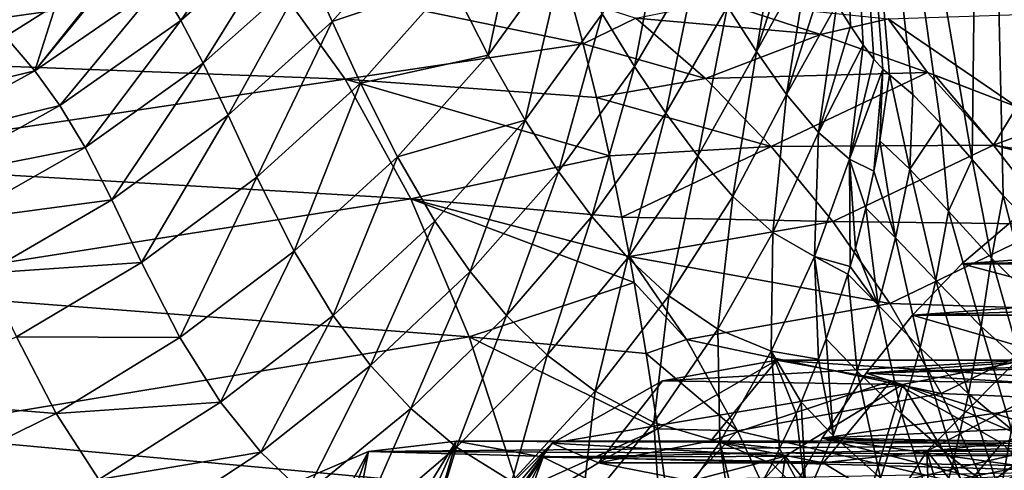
# Model space of a CAD drawing. Header units: metres. Extents: x -62 to 300, y -109 to 109.
# Tile 61 of 256: x -15.19 to -7.56, y -69.65 to -66.17. Entities that reach past the tile are written whole.
import ezdxf

# ---------------------------------------------------------------- set-up
doc = ezdxf.new("R2010")
doc.units = ezdxf.units.M
doc.layers.add('solid_500635', color=7, linetype='CONTINUOUS')

msp = doc.modelspace()

# ---------------------------------------------------------------- linework, layer by layer
at = {"layer": 'solid_500635'}
for points in [[(-8.965108, -60.484821, 7.691381), (-8.496992, -66.547394, 7.924396), (-8.444633, -66.591751, 7.9786)], [(-8.264602, -66.745224, 8.159686), (-8.965108, -60.484821, 7.691381), (-8.444633, -66.591751, 7.9786)], [(-8.965108, -60.484821, 7.691381), (-8.565719, -66.470436, 7.852841), (-8.496992, -66.547394, 7.924396)], [(-8.965108, -60.484821, 7.691381), (-8.649849, -66.360168, 7.76415), (-8.565719, -66.470436, 7.852841)], [(-8.965108, -60.484821, 7.691381), (-8.748509, -66.213219, 7.658388), (-8.649849, -66.360168, 7.76415)], [(-8.965108, -60.484821, 7.691381), (-8.853005, -66.045822, 7.543905), (-8.748509, -66.213219, 7.658388)], [(-7.804467, -67.248367, 8.58505), (-7.72538, -60.484821, 8.935827), (-8.965108, -60.484821, 7.691381)], [(-8.049754, -66.96627, 8.36448), (-7.804467, -67.248367, 8.58505), (-8.965108, -60.484821, 7.691381)], [(-8.264602, -66.745224, 8.159686), (-8.049754, -66.96627, 8.36448), (-8.965108, -60.484821, 7.691381)], [(-7.804467, -67.248367, 8.58505), (-7.564467, -67.526558, 8.789084), (-7.72538, -60.484821, 8.935827)], [(-6.198453, -67.993736, 9.788637), (-6.314815, -60.484821, 9.982666), (-7.72538, -60.484821, 8.935827)], [(-6.362245, -68.067024, 9.681168), (-6.198453, -67.993736, 9.788637), (-7.72538, -60.484821, 8.935827)], [(-6.501618, -68.109116, 9.587082), (-6.362245, -68.067024, 9.681168), (-7.72538, -60.484821, 8.935827)], [(-6.622525, -68.118683, 9.503726), (-6.501618, -68.109116, 9.587082), (-7.72538, -60.484821, 8.935827)], [(-6.740637, -68.109756, 9.420546), (-6.622525, -68.118683, 9.503726), (-7.72538, -60.484821, 8.935827)], [(-6.867696, -68.075493, 9.329196), (-6.740637, -68.109756, 9.420546), (-7.72538, -60.484821, 8.935827)], [(-7.007033, -68.013771, 9.226598), (-6.867696, -68.075493, 9.329196), (-7.72538, -60.484821, 8.935827)], [(-7.166256, -67.907837, 9.10629), (-7.007033, -68.013771, 9.226598), (-7.72538, -60.484821, 8.935827)], [(-7.351802, -67.747322, 8.961554), (-7.166256, -67.907837, 9.10629), (-7.72538, -60.484821, 8.935827)], [(-7.564467, -67.526558, 8.789084), (-7.351802, -67.747322, 8.961554), (-7.72538, -60.484821, 8.935827)], [(-11.844037, -65.870193, 3.646336), (-11.555653, -66.440193, 4.28405), (-11.254886, -65.039665, 4.152197)], [(-11.555653, -66.440193, 4.28405), (-10.958039, -65.612221, 4.778249), (-11.254886, -65.039665, 4.152197)], [(-14.102495, -65.895149, 0.938034), (-13.93674, -66.172081, 1.3065), (-13.240755, -65.148254, 1.337932)], [(-13.93674, -66.172081, 1.3065), (-13.100178, -65.436531, 1.699704), (-13.240755, -65.148254, 1.337932)], [(-10.671031, -66.119827, 5.301698), (-10.42143, -66.526558, 5.703935), (-10.178776, -65.269325, 5.81387)], [(-10.42143, -66.526558, 5.703935), (-9.931481, -65.68692, 6.193414), (-10.178776, -65.269325, 5.81387)], [(-9.701985, -66.062241, 6.517346), (-9.47671, -66.41256, 6.81295), (-9.292625, -65.285339, 7.028763)], [(-9.47671, -66.41256, 6.81295), (-9.179608, -65.483383, 7.166967), (-9.292625, -65.285339, 7.028763)], [(-13.93674, -66.172081, 1.3065), (-13.763356, -66.50238, 1.735722), (-13.100178, -65.436531, 1.699704)], [(-13.763356, -66.50238, 1.735722), (-12.945343, -65.773918, 2.124711), (-13.100178, -65.436531, 1.699704)], [(-12.945343, -65.773918, 2.124711), (-12.763796, -66.179123, 2.625551), (-12.06322, -65.392639, 3.08335)], [(-12.763796, -66.179123, 2.625551), (-11.844037, -65.870193, 3.646336), (-12.06322, -65.392639, 3.08335)], [(-9.47671, -66.41256, 6.81295), (-9.069475, -65.675964, 7.297616), (-9.179608, -65.483383, 7.166967)], [(-15.067789, -66.56134, 0.645102), (-14.291391, -65.61602, 0.567665), (-14.349415, -65.659752, 0.546553)], [(-15.067789, -66.56134, 0.645102), (-14.102495, -65.895149, 0.938034), (-14.291391, -65.61602, 0.567665)], [(-11.555653, -66.440193, 4.28405), (-11.269655, -66.941826, 4.820968), (-10.958039, -65.612221, 4.778249)], [(-11.269655, -66.941826, 4.820968), (-10.671031, -66.119827, 5.301698), (-10.958039, -65.612221, 4.778249)], [(-15.067789, -66.56134, 0.645102), (-14.349415, -65.659752, 0.546553), (-14.904874, -66.049728, 0.371912)], [(-10.42143, -66.526558, 5.703935), (-10.179898, -66.888206, 6.055502), (-9.931481, -65.68692, 6.193414)], [(-10.179898, -66.888206, 6.055502), (-9.701985, -66.062241, 6.517346), (-9.931481, -65.68692, 6.193414)], [(-9.47671, -66.41256, 6.81295), (-9.243991, -66.743126, 7.09858), (-9.069475, -65.675964, 7.297616)], [(-9.243991, -66.743126, 7.09858), (-8.96075, -65.864525, 7.422946), (-9.069475, -65.675964, 7.297616)], [(-13.2191, -65.85508, -12.08928), (-17.422853, -66.446159, -12.471775), (-17.901796, -65.793381, -11.220894)], [(-13.763356, -66.50238, 1.735722), (-13.570808, -66.905396, 2.237545), (-12.945343, -65.773918, 2.124711)], [(-13.570808, -66.905396, 2.237545), (-12.763796, -66.179123, 2.625551), (-12.945343, -65.773918, 2.124711)], [(-13.2191, -65.85508, -12.08928), (-12.663486, -66.625862, -13.243283), (-17.422853, -66.446159, -12.471775)], [(-15.810552, -65.851387, -0.48862), (-15.296062, -66.296074, 0.276008), (-14.904874, -66.049728, 0.371912)], [(-15.067789, -66.56134, 0.645102), (-14.873522, -66.829079, 1.009228), (-14.102495, -65.895149, 0.938034)], [(-14.873522, -66.829079, 1.009228), (-13.93674, -66.172081, 1.3065), (-14.102495, -65.895149, 0.938034)], [(-10.81963, -66.353119, -13.108975), (-12.663486, -66.625862, -13.243283), (-13.2191, -65.85508, -12.08928)], [(-10.918558, -65.988297, -12.618722), (-10.81963, -66.353119, -13.108975), (-13.2191, -65.85508, -12.08928)], [(-12.763796, -66.179123, 2.625551), (-12.545009, -66.656227, 3.194164), (-11.844037, -65.870193, 3.646336)], [(-12.545009, -66.656227, 3.194164), (-11.555653, -66.440193, 4.28405), (-11.844037, -65.870193, 3.646336)], [(-9.243991, -66.743126, 7.09858), (-8.853005, -66.045822, 7.543905), (-8.96075, -65.864525, 7.422946)], [(-10.411713, -66.152969, -12.895724), (-10.81963, -66.353119, -13.108975), (-10.918558, -65.988297, -12.618722)], [(-15.067789, -66.56134, 0.645102), (-14.904874, -66.049728, 0.371912), (-15.296062, -66.296074, 0.276008)], [(-9.768868, -66.024422, -12.764465), (-8.979213, -66.280479, -13.092481), (-10.411713, -66.152969, -12.895724)], [(-10.179898, -66.888206, 6.055502), (-9.931173, -67.222443, 6.386352), (-9.701985, -66.062241, 6.517346)], [(-9.931173, -67.222443, 6.386352), (-9.47671, -66.41256, 6.81295), (-9.701985, -66.062241, 6.517346)], [(-8.454967, -66.159187, -12.936495), (-8.979213, -66.280479, -13.092481), (-9.768868, -66.024422, -12.764465)], [(-9.243991, -66.743126, 7.09858), (-8.995954, -67.039513, 7.384808), (-8.853005, -66.045822, 7.543905)], [(-8.995954, -67.039513, 7.384808), (-8.748509, -66.213219, 7.658388), (-8.853005, -66.045822, 7.543905)], [(-11.269655, -66.941826, 4.820968), (-11.01156, -67.339256, 5.239629), (-10.671031, -66.119827, 5.301698)], [(-11.01156, -67.339256, 5.239629), (-10.42143, -66.526558, 5.703935), (-10.671031, -66.119827, 5.301698)], [(-8.454967, -66.159187, -12.936495), (-6.888295, -66.107178, -12.834182), (-7.459886, -66.838974, -13.593292)], [(-14.873522, -66.829079, 1.009228), (-14.678185, -67.154945, 1.432847), (-13.93674, -66.172081, 1.3065)], [(-14.678185, -67.154945, 1.432847), (-13.763356, -66.50238, 1.735722), (-13.93674, -66.172081, 1.3065)], [(-13.570808, -66.905396, 2.237545), (-13.347913, -67.384758, 2.803789), (-12.763796, -66.179123, 2.625551)], [(-13.347913, -67.384758, 2.803789), (-12.545009, -66.656227, 3.194164), (-12.763796, -66.179123, 2.625551)], [(-9.870384, -66.619888, -13.496675), (-10.81963, -66.353119, -13.108975), (-10.411713, -66.152969, -12.895724)], [(-8.979213, -66.280479, -13.092481), (-9.870384, -66.619888, -13.496675), (-10.411713, -66.152969, -12.895724)], [(-8.995954, -67.039513, 7.384808), (-8.649849, -66.360168, 7.76415), (-8.748509, -66.213219, 7.658388)], [(-8.454967, -66.159187, -12.936495), (-8.150903, -66.57399, -13.385566), (-8.979213, -66.280479, -13.092481)], [(-8.454967, -66.159187, -12.936495), (-7.459886, -66.838974, -13.593292), (-8.150903, -66.57399, -13.385566)], [(-15.067789, -66.56134, 0.645102), (-15.296062, -66.296074, 0.276008), (-16.387154, -66.87738, 0.109679)], [(-8.979213, -66.280479, -13.092481), (-8.150903, -66.57399, -13.385566), (-9.870384, -66.619888, -13.496675)], [(-10.81963, -66.353119, -13.108975), (-10.717173, -66.767387, -13.607183), (-12.663486, -66.625862, -13.243283)], [(-9.870384, -66.619888, -13.496675), (-10.717173, -66.767387, -13.607183), (-10.81963, -66.353119, -13.108975)], [(-8.995954, -67.039513, 7.384808), (-8.75627, -67.245598, 7.647369), (-8.649849, -66.360168, 7.76415)], [(-8.75627, -67.245598, 7.647369), (-8.565719, -66.470436, 7.852841), (-8.649849, -66.360168, 7.76415)], [(-12.663486, -66.625862, -13.243283), (-16.979469, -67.267937, -13.632874), (-17.422853, -66.446159, -12.471775)], [(-12.545009, -66.656227, 3.194164), (-12.258649, -67.226112, 3.835907), (-11.555653, -66.440193, 4.28405)], [(-12.258649, -67.226112, 3.835907), (-11.269655, -66.941826, 4.820968), (-11.555653, -66.440193, 4.28405)], [(-9.931173, -67.222443, 6.386352), (-9.659389, -67.534615, 6.719217), (-9.47671, -66.41256, 6.81295)], [(-9.659389, -67.534615, 6.719217), (-9.243991, -66.743126, 7.09858), (-9.47671, -66.41256, 6.81295)], [(-14.678185, -67.154945, 1.432847), (-14.471309, -67.558563, 1.926591), (-13.763356, -66.50238, 1.735722)], [(-14.471309, -67.558563, 1.926591), (-13.570808, -66.905396, 2.237545), (-13.763356, -66.50238, 1.735722)], [(-11.01156, -67.339256, 5.239629), (-10.751776, -67.688683, 5.612647), (-10.42143, -66.526558, 5.703935)], [(-10.751776, -67.688683, 5.612647), (-10.179898, -66.888206, 6.055502), (-10.42143, -66.526558, 5.703935)], [(-8.75627, -67.245598, 7.647369), (-8.496992, -66.547394, 7.924396), (-8.565719, -66.470436, 7.852841)], [(-16.117014, -67.133759, 0.46513), (-15.067789, -66.56134, 0.645102), (-16.387154, -66.87738, 0.109679)], [(-16.117014, -67.133759, 0.46513), (-14.873522, -66.829079, 1.009228), (-15.067789, -66.56134, 0.645102)], [(-8.150903, -66.57399, -13.385566), (-9.361353, -67.147751, -14.067168), (-9.870384, -66.619888, -13.496675)], [(-8.150903, -66.57399, -13.385566), (-7.640036, -67.136322, -13.93072), (-9.361353, -67.147751, -14.067168)], [(-8.75627, -67.245598, 7.647369), (-8.566528, -67.337906, 7.848021), (-8.496992, -66.547394, 7.924396)], [(-8.566528, -67.337906, 7.848021), (-8.521314, -67.102821, 7.890969), (-8.496992, -66.547394, 7.924396)], [(-8.521314, -67.102821, 7.890969), (-8.444633, -66.591751, 7.9786), (-8.496992, -66.547394, 7.924396)], [(-8.521314, -67.102821, 7.890969), (-8.288092, -67.322388, 8.128086), (-8.444633, -66.591751, 7.9786)], [(-8.288092, -67.322388, 8.128086), (-8.264602, -66.745224, 8.159686), (-8.444633, -66.591751, 7.9786)], [(-8.094081, -66.595024, -13.403814), (-7.640036, -67.136322, -13.93072), (-8.150903, -66.57399, -13.385566)], [(-7.459886, -66.838974, -13.593292), (-8.094081, -66.595024, -13.403814), (-8.150903, -66.57399, -13.385566)], [(-7.459886, -66.838974, -13.593292), (-7.640036, -67.136322, -13.93072), (-8.094081, -66.595024, -13.403814)], [(-12.663486, -66.625862, -13.243283), (-12.155506, -67.551903, -14.301173), (-16.979469, -67.267937, -13.632874)], [(-13.347913, -67.384758, 2.803789), (-13.058367, -67.957886, 3.441631), (-12.545009, -66.656227, 3.194164)], [(-13.058367, -67.957886, 3.441631), (-12.258649, -67.226112, 3.835907), (-12.545009, -66.656227, 3.194164)], [(-10.615719, -67.219398, -14.093047), (-12.155506, -67.551903, -14.301173), (-12.663486, -66.625862, -13.243283)], [(-10.717173, -66.767387, -13.607183), (-10.615719, -67.219398, -14.093047), (-12.663486, -66.625862, -13.243283)], [(-9.361353, -67.147751, -14.067168), (-10.717173, -66.767387, -13.607183), (-9.870384, -66.619888, -13.496675)], [(-9.659389, -67.534615, 6.719217), (-9.349696, -67.811096, 7.071242), (-9.243991, -66.743126, 7.09858)], [(-9.349696, -67.811096, 7.071242), (-8.995954, -67.039513, 7.384808), (-9.243991, -66.743126, 7.09858)], [(-8.288092, -67.322388, 8.128086), (-8.049754, -66.96627, 8.36448), (-8.264602, -66.745224, 8.159686)], [(-16.117014, -67.133759, 0.46513), (-15.892584, -67.394974, 0.814083), (-14.873522, -66.829079, 1.009228)], [(-15.892584, -67.394974, 0.814083), (-14.678185, -67.154945, 1.432847), (-14.873522, -66.829079, 1.009228)], [(-9.361353, -67.147751, -14.067168), (-10.615719, -67.219398, -14.093047), (-10.717173, -66.767387, -13.607183)], [(-7.459886, -66.838974, -13.593292), (-7.161883, -66.959404, -13.673417), (-7.640036, -67.136322, -13.93072)], [(-14.471309, -67.558563, 1.926591), (-14.24095, -68.043404, 2.482282), (-13.570808, -66.905396, 2.237545)], [(-14.24095, -68.043404, 2.482282), (-13.347913, -67.384758, 2.803789), (-13.570808, -66.905396, 2.237545)], [(-10.751776, -67.688683, 5.612647), (-10.47298, -68.008148, 5.972431), (-10.179898, -66.888206, 6.055502)], [(-10.47298, -68.008148, 5.972431), (-9.931173, -67.222443, 6.386352), (-10.179898, -66.888206, 6.055502)], [(-12.258649, -67.226112, 3.835907), (-11.967643, -67.724236, 4.379084), (-11.269655, -66.941826, 4.820968)], [(-11.967643, -67.724236, 4.379084), (-11.695714, -68.114746, 4.807555), (-11.269655, -66.941826, 4.820968)], [(-11.695714, -68.114746, 4.807555), (-11.01156, -67.339256, 5.239629), (-11.269655, -66.941826, 4.820968)], [(-8.288092, -67.322388, 8.128086), (-7.987098, -67.64669, 8.413307), (-8.049754, -66.96627, 8.36448)], [(-7.987098, -67.64669, 8.413307), (-7.804467, -67.248367, 8.58505), (-8.049754, -66.96627, 8.36448)], [(-7.161883, -66.959404, -13.673417), (-6.215033, -67.367218, -13.891252), (-7.640036, -67.136322, -13.93072)], [(-9.349696, -67.811096, 7.071242), (-9.026545, -67.998436, 7.417195), (-8.995954, -67.039513, 7.384808)], [(-9.026545, -67.998436, 7.417195), (-8.75627, -67.245598, 7.647369), (-8.995954, -67.039513, 7.384808)], [(-7.640036, -67.136322, -13.93072), (-8.883469, -67.726837, -14.597977), (-9.361353, -67.147751, -14.067168)], [(-7.640036, -67.136322, -13.93072), (-7.163838, -67.749146, -14.438164), (-8.883469, -67.726837, -14.597977)], [(-8.566528, -67.337906, 7.848021), (-8.397831, -67.852943, 8.034293), (-8.521314, -67.102821, 7.890969)], [(-8.397831, -67.852943, 8.034293), (-8.288092, -67.322388, 8.128086), (-8.521314, -67.102821, 7.890969)], [(-5.628395, -67.640373, -13.999324), (-7.163838, -67.749146, -14.438164), (-7.640036, -67.136322, -13.93072)], [(-6.215033, -67.367218, -13.891252), (-5.628395, -67.640373, -13.999324), (-7.640036, -67.136322, -13.93072)], [(-15.892584, -67.394974, 0.814083), (-15.673459, -67.719353, 1.222264), (-14.678185, -67.154945, 1.432847)], [(-15.673459, -67.719353, 1.222264), (-14.471309, -67.558563, 1.926591), (-14.678185, -67.154945, 1.432847)], [(-10.615719, -67.219398, -14.093047), (-10.518647, -67.694168, -14.549536), (-12.155506, -67.551903, -14.301173)], [(-9.361353, -67.147751, -14.067168), (-10.518647, -67.694168, -14.549536), (-10.615719, -67.219398, -14.093047)], [(-8.883469, -67.726837, -14.597977), (-10.518647, -67.694168, -14.549536), (-9.361353, -67.147751, -14.067168)], [(-12.155506, -67.551903, -14.301173), (-16.57902, -68.244957, -14.683966), (-16.979469, -67.267937, -13.632874)], [(-13.058367, -67.957886, 3.441631), (-12.757433, -68.455826, 3.983536), (-12.258649, -67.226112, 3.835907)], [(-12.757433, -68.455826, 3.983536), (-11.967643, -67.724236, 4.379084), (-12.258649, -67.226112, 3.835907)], [(-10.47298, -68.008148, 5.972431), (-10.154803, -68.303062, 6.345867), (-9.931173, -67.222443, 6.386352)], [(-10.154803, -68.303062, 6.345867), (-9.659389, -67.534615, 6.719217), (-9.931173, -67.222443, 6.386352)], [(-9.026545, -67.998436, 7.417195), (-8.750525, -68.075554, 7.702198), (-8.75627, -67.245598, 7.647369)], [(-8.75627, -67.245598, 7.647369), (-8.629889, -67.622749, 7.793728), (-8.566528, -67.337906, 7.848021)], [(-8.75627, -67.245598, 7.647369), (-8.709922, -67.933243, 7.73167), (-8.629889, -67.622749, 7.793728)], [(-8.75627, -67.245598, 7.647369), (-8.750525, -68.075554, 7.702198), (-8.709922, -67.933243, 7.73167)], [(-7.987098, -67.64669, 8.413307), (-7.655778, -68.010124, 8.704678), (-7.804467, -67.248367, 8.58505)], [(-7.655778, -68.010124, 8.704678), (-7.564467, -67.526558, 8.789084), (-7.804467, -67.248367, 8.58505)], [(-11.695714, -68.114746, 4.807555), (-11.41227, -68.454254, 5.195433), (-11.01156, -67.339256, 5.239629)], [(-11.41227, -68.454254, 5.195433), (-10.751776, -67.688683, 5.612647), (-11.01156, -67.339256, 5.239629)], [(-8.566528, -67.337906, 7.848021), (-8.629889, -67.622749, 7.793728), (-8.397831, -67.852943, 8.034293)], [(-8.397831, -67.852943, 8.034293), (-8.086577, -68.18029, 8.334082), (-8.288092, -67.322388, 8.128086)], [(-8.086577, -68.18029, 8.334082), (-7.987098, -67.64669, 8.413307), (-8.288092, -67.322388, 8.128086)], [(-14.24095, -68.043404, 2.482282), (-13.944282, -68.623909, 3.108002), (-13.347913, -67.384758, 2.803789)], [(-13.944282, -68.623909, 3.108002), (-13.058367, -67.957886, 3.441631), (-13.347913, -67.384758, 2.803789)], [(-12.155506, -67.551903, -14.301173), (-11.703473, -68.620018, -15.244671), (-16.57902, -68.244957, -14.683966)], [(-15.673459, -67.719353, 1.222264), (-15.450333, -68.12661, 1.698822), (-14.471309, -67.558563, 1.926591)], [(-15.450333, -68.12661, 1.698822), (-14.24095, -68.043404, 2.482282), (-14.471309, -67.558563, 1.926591)], [(-10.423997, -68.199379, -14.983964), (-11.703473, -68.620018, -15.244671), (-12.155506, -67.551903, -14.301173)], [(-10.460882, -67.997459, -14.816166), (-10.423997, -68.199379, -14.983964), (-12.155506, -67.551903, -14.301173)], [(-10.518647, -67.694168, -14.549536), (-10.460882, -67.997459, -14.816166), (-12.155506, -67.551903, -14.301173)], [(-10.154803, -68.303062, 6.345867), (-9.775438, -68.560608, 6.756598), (-9.659389, -67.534615, 6.719217)], [(-9.775438, -68.560608, 6.756598), (-9.349696, -67.811096, 7.071242), (-9.659389, -67.534615, 6.719217)], [(-7.655778, -68.010124, 8.704678), (-7.366086, -68.29158, 8.943153), (-7.564467, -67.526558, 8.789084)], [(-7.366086, -68.29158, 8.943153), (-7.351802, -67.747322, 8.961554), (-7.564467, -67.526558, 8.789084)], [(-8.709922, -67.933243, 7.73167), (-8.53377, -68.374565, 7.937144), (-8.629889, -67.622749, 7.793728)], [(-8.53377, -68.374565, 7.937144), (-8.397831, -67.852943, 8.034293), (-8.629889, -67.622749, 7.793728)], [(-8.086577, -68.18029, 8.334082), (-7.73511, -68.540276, 8.647406), (-7.987098, -67.64669, 8.413307)], [(-7.73511, -68.540276, 8.647406), (-7.655778, -68.010124, 8.704678), (-7.987098, -67.64669, 8.413307)], [(-12.757433, -68.455826, 3.983536), (-12.467248, -68.842583, 4.414886), (-11.967643, -67.724236, 4.379084)], [(-12.467248, -68.842583, 4.414886), (-11.695714, -68.114746, 4.807555), (-11.967643, -67.724236, 4.379084)], [(-11.41227, -68.454254, 5.195433), (-11.097615, -68.761177, 5.577262), (-10.751776, -67.688683, 5.612647)], [(-11.097615, -68.761177, 5.577262), (-10.47298, -68.008148, 5.972431), (-10.751776, -67.688683, 5.612647)], [(-8.883469, -67.726837, -14.597977), (-10.460882, -67.997459, -14.816166), (-10.518647, -67.694168, -14.549536)], [(-8.442924, -68.363106, -15.095299), (-10.460882, -67.997459, -14.816166), (-8.883469, -67.726837, -14.597977)], [(-7.163838, -67.749146, -14.438164), (-8.442924, -68.363106, -15.095299), (-8.883469, -67.726837, -14.597977)], [(-7.163838, -67.749146, -14.438164), (-6.727214, -68.415192, -14.91164), (-8.442924, -68.363106, -15.095299)], [(-7.883883, -68.055847, -0.073053), (-7.483323, -67.714073, -0.645111), (-6.206816, -68.018951, 1.018741)], [(-7.883883, -68.055847, -0.073053), (-2.765094, -68.055847, -7.38344), (-3.165653, -67.714073, -6.811382)], [(-7.883883, -68.055847, -0.073053), (-3.165653, -67.714073, -6.811382), (-7.483323, -67.714073, -0.645111)], [(-9.775438, -68.560608, 6.756598), (-9.361568, -68.730034, 7.179163), (-9.349696, -67.811096, 7.071242)], [(-9.361568, -68.730034, 7.179163), (-9.026545, -67.998436, 7.417195), (-9.349696, -67.811096, 7.071242)], [(-8.53377, -68.374565, 7.937144), (-8.208307, -68.704567, 8.254445), (-8.397831, -67.852943, 8.034293)], [(-8.208307, -68.704567, 8.254445), (-8.086577, -68.18029, 8.334082), (-8.397831, -67.852943, 8.034293)], [(-13.944282, -68.623909, 3.108002), (-13.629653, -69.125725, 3.640823), (-13.058367, -67.957886, 3.441631)], [(-13.629653, -69.125725, 3.640823), (-12.757433, -68.455826, 3.983536), (-13.058367, -67.957886, 3.441631)], [(-8.709922, -67.933243, 7.73167), (-8.750525, -68.075554, 7.702198), (-8.53377, -68.374565, 7.937144)], [(-15.450333, -68.12661, 1.698822), (-15.210412, -68.620422, 2.235653), (-14.24095, -68.043404, 2.482282)], [(-15.210412, -68.620422, 2.235653), (-13.944282, -68.623909, 3.108002), (-14.24095, -68.043404, 2.482282)], [(-11.097615, -68.761177, 5.577262), (-10.726595, -69.04097, 5.983776), (-10.47298, -68.008148, 5.972431)], [(-10.726595, -69.04097, 5.983776), (-10.154803, -68.303062, 6.345867), (-10.47298, -68.008148, 5.972431)], [(-10.018144, -68.639893, -15.338192), (-10.423997, -68.199379, -14.983964), (-10.460882, -67.997459, -14.816166)], [(-10.018144, -68.639893, -15.338192), (-10.460882, -67.997459, -14.816166), (-8.442924, -68.363106, -15.095299)], [(-9.361568, -68.730034, 7.179163), (-8.994493, -68.79287, 7.543365), (-9.026545, -67.998436, 7.417195)], [(-9.026545, -67.998436, 7.417195), (-8.768019, -68.1343, 7.689841), (-8.750525, -68.075554, 7.702198)], [(-9.026545, -67.998436, 7.417195), (-8.935274, -68.635757, 7.579669), (-8.768019, -68.1343, 7.689841)], [(-9.026545, -67.998436, 7.417195), (-8.994493, -68.79287, 7.543365), (-8.935274, -68.635757, 7.579669)], [(-8.266335, -68.452553, 0.473147), (-7.883883, -68.055847, -0.073053), (-6.582058, -68.400742, 1.554643)], [(-8.266335, -68.452553, 0.473147), (-2.382641, -68.452553, -7.92964), (-2.765094, -68.055847, -7.38344)], [(-8.266335, -68.452553, 0.473147), (-2.765094, -68.055847, -7.38344), (-7.883883, -68.055847, -0.073053)], [(-7.883883, -68.055847, -0.073053), (-6.206816, -68.018951, 1.018741), (-6.582058, -68.400742, 1.554643)], [(-7.73511, -68.540276, 8.647406), (-7.425338, -68.818825, 8.90532), (-7.655778, -68.010124, 8.704678)], [(-7.425338, -68.818825, 8.90532), (-7.366086, -68.29158, 8.943153), (-7.655778, -68.010124, 8.704678)], [(-12.467248, -68.842583, 4.414886), (-12.155635, -69.175316, 4.810593), (-11.695714, -68.114746, 4.807555)], [(-12.155635, -69.175316, 4.810593), (-11.41227, -68.454254, 5.195433), (-11.695714, -68.114746, 4.807555)], [(-8.935274, -68.635757, 7.579669), (-8.695321, -68.88501, 7.836963), (-8.768019, -68.1343, 7.689841)], [(-8.750525, -68.075554, 7.702198), (-8.768019, -68.1343, 7.689841), (-8.53377, -68.374565, 7.937144)], [(-8.695321, -68.88501, 7.836963), (-8.53377, -68.374565, 7.937144), (-8.768019, -68.1343, 7.689841)], [(-10.423997, -68.199379, -14.983964), (-10.330113, -68.748734, -15.40513), (-11.703473, -68.620018, -15.244671)], [(-10.018144, -68.639893, -15.338192), (-10.330113, -68.748734, -15.40513), (-10.423997, -68.199379, -14.983964)], [(-8.208307, -68.704567, 8.254445), (-7.832748, -69.060791, 8.592247), (-8.086577, -68.18029, 8.334082)], [(-7.832748, -69.060791, 8.592247), (-7.73511, -68.540276, 8.647406), (-8.086577, -68.18029, 8.334082)], [(-11.703473, -68.620018, -15.244671), (-16.228474, -69.362183, -15.605897), (-16.57902, -68.244957, -14.683966)], [(-10.726595, -69.04097, 5.983776), (-10.270402, -69.281593, 6.44494), (-10.154803, -68.303062, 6.345867)], [(-10.270402, -69.281593, 6.44494), (-9.775438, -68.560608, 6.756598), (-10.154803, -68.303062, 6.345867)], [(-10.018144, -68.639893, -15.338192), (-8.442924, -68.363106, -15.095299), (-8.045547, -69.058685, -15.560033)], [(-6.727214, -68.415192, -14.91164), (-8.045547, -69.058685, -15.560033), (-8.442924, -68.363106, -15.095299)], [(-8.695321, -68.88501, 7.836963), (-8.351625, -69.216698, 8.174606), (-8.53377, -68.374565, 7.937144)], [(-8.351625, -69.216698, 8.174606), (-8.208307, -68.704567, 8.254445), (-8.53377, -68.374565, 7.937144)], [(-8.266335, -68.452553, 0.473147), (-6.582058, -68.400742, 1.554643), (-6.939105, -68.835587, 2.064559)], [(-6.727214, -68.415192, -14.91164), (-6.334933, -69.132462, -15.349966), (-8.045547, -69.058685, -15.560033)], [(-13.629653, -69.125725, 3.640823), (-13.317806, -69.512596, 4.067838), (-12.757433, -68.455826, 3.983536)], [(-13.317806, -69.512596, 4.067838), (-12.467248, -68.842583, 4.414886), (-12.757433, -68.455826, 3.983536)], [(-12.155635, -69.175316, 4.810593), (-11.800271, -69.472816, 5.206929), (-11.41227, -68.454254, 5.195433)], [(-11.800271, -69.472816, 5.206929), (-11.097615, -68.761177, 5.577262), (-11.41227, -68.454254, 5.195433)], [(-8.626191, -68.900826, 0.987074), (-8.266335, -68.452553, 0.473147), (-6.939105, -68.835587, 2.064559)], [(-8.626191, -68.900826, 0.987074), (-2.382641, -68.452553, -7.92964), (-8.266335, -68.452553, 0.473147)], [(-5.681117, -68.826363, -3.218928), (-2.382641, -68.452553, -7.92964), (-8.626191, -68.900826, 0.987074)], [(-10.270402, -69.281593, 6.44494), (-9.759213, -69.434807, 6.935879), (-9.775438, -68.560608, 6.756598)], [(-9.759213, -69.434807, 6.935879), (-9.361568, -68.730034, 7.179163), (-9.775438, -68.560608, 6.756598)], [(-7.832748, -69.060791, 8.592247), (-7.499398, -69.336212, 8.871971), (-7.73511, -68.540276, 8.647406)], [(-7.499398, -69.336212, 8.871971), (-7.425338, -68.818825, 8.90532), (-7.73511, -68.540276, 8.647406)], [(-16.242115, -69.104439, 2.069371), (-14.904013, -69.213005, 2.840749), (-15.210412, -68.620422, 2.235653)], [(-11.703473, -68.620018, -15.244671), (-11.31419, -69.813019, -16.058741), (-16.228474, -69.362183, -15.605897)], [(-15.210412, -68.620422, 2.235653), (-14.904013, -69.213005, 2.840749), (-13.944282, -68.623909, 3.108002)], [(-14.904013, -69.213005, 2.840749), (-13.629653, -69.125725, 3.640823), (-13.944282, -68.623909, 3.108002)], [(-10.240388, -69.333115, -15.802612), (-11.31419, -69.813019, -16.058741), (-11.703473, -68.620018, -15.244671)], [(-10.330113, -68.748734, -15.40513), (-10.240388, -69.333115, -15.802612), (-11.703473, -68.620018, -15.244671)], [(-9.622644, -69.347481, -15.8234), (-10.330113, -68.748734, -15.40513), (-10.018144, -68.639893, -15.338192)], [(-9.622644, -69.347481, -15.8234), (-10.018144, -68.639893, -15.338192), (-8.045547, -69.058685, -15.560033)], [(-8.994493, -68.79287, 7.543365), (-8.88177, -69.382233, 7.733759), (-8.935274, -68.635757, 7.579669)], [(-8.88177, -69.382233, 7.733759), (-8.695321, -68.88501, 7.836963), (-8.935274, -68.635757, 7.579669)], [(-6.464998, -68.626205, -0.355983), (-7.284163, -68.626221, -0.929542), (-8.156463, -69.504257, 0.316231)], [(-7.337306, -69.50425, 0.889802), (-6.464998, -68.626205, -0.355983), (-8.156463, -69.504257, 0.316231)], [(-8.156463, -69.504257, 0.316231), (-7.284163, -68.626221, -0.929542), (-7.386486, -70.444145, -0.692723)], [(-9.759213, -69.434807, 6.935879), (-9.296726, -69.484818, 7.372569), (-9.361568, -68.730034, 7.179163)], [(-9.361568, -68.730034, 7.179163), (-9.131077, -69.125412, 7.463567), (-8.994493, -68.79287, 7.543365)], [(-9.361568, -68.730034, 7.179163), (-9.16934, -69.212242, 7.442046), (-9.131077, -69.125412, 7.463567)], [(-9.361568, -68.730034, 7.179163), (-9.296726, -69.484818, 7.372569), (-9.16934, -69.212242, 7.442046)], [(-8.351625, -69.216698, 8.174606), (-7.947887, -69.568199, 8.539393), (-8.208307, -68.704567, 8.254445)], [(-7.947887, -69.568199, 8.539393), (-7.832748, -69.060791, 8.592247), (-8.208307, -68.704567, 8.254445)], [(-11.800271, -69.472816, 5.206929), (-11.370938, -69.740623, 5.638083), (-11.097615, -68.761177, 5.577262)], [(-11.370938, -69.740623, 5.638083), (-10.726595, -69.04097, 5.983776), (-11.097615, -68.761177, 5.577262)], [(-9.317855, -68.800003, -6.524432), (-9.829824, -69.425003, -6.882917), (-10.699569, -69.594398, -5.640794)], [(-10.204131, -68.960899, -5.258691), (-9.317855, -68.800003, -6.524432), (-10.699569, -69.594398, -5.640794)], [(-9.622644, -69.347481, -15.8234), (-10.240388, -69.333115, -15.802612), (-10.330113, -68.748734, -15.40513)], [(-10.204131, -68.960899, -5.258691), (-7.388436, -68.800003, -5.173439), (-9.317855, -68.800003, -6.524432)], [(-10.204131, -68.960899, -5.258691), (-8.345682, -68.988037, -3.80635), (-7.388436, -68.800003, -5.173439)], [(-8.431592, -68.960892, -7.79014), (-9.829824, -69.425003, -6.882917), (-9.317855, -68.800003, -6.524432)], [(-6.43119, -68.988037, -6.540527), (-9.317855, -68.800003, -6.524432), (-7.388436, -68.800003, -5.173439)], [(-8.431592, -68.960892, -7.79014), (-9.317855, -68.800003, -6.524432), (-6.43119, -68.988037, -6.540527)], [(-8.994493, -68.79287, 7.543365), (-9.131077, -69.125412, 7.463567), (-8.88177, -69.382233, 7.733759)], [(-7.033733, -69.550003, -4.925073), (-7.388436, -68.800003, -5.173439), (-8.345682, -68.988037, -3.80635)], [(-13.317806, -69.512596, 4.067838), (-12.974545, -69.842445, 4.463953), (-12.467248, -68.842583, 4.414886)], [(-12.974545, -69.842445, 4.463953), (-12.155635, -69.175316, 4.810593), (-12.467248, -68.842583, 4.414886)], [(-8.88177, -69.382233, 7.733759), (-8.515779, -69.714188, 8.094204), (-8.695321, -68.88501, 7.836963)], [(-8.515779, -69.714188, 8.094204), (-8.351625, -69.216698, 8.174606), (-8.695321, -68.88501, 7.836963)], [(-6.385259, -69.031563, -2.213309), (-5.681117, -68.826363, -3.218928), (-8.626191, -68.900826, 0.987074)], [(-8.626191, -68.900826, 0.987074), (-6.939105, -68.835587, 2.064559), (-7.278472, -69.323906, 2.549225)], [(-10.204131, -68.960899, -5.258691), (-10.699569, -69.594398, -5.640794), (-11.059708, -69.442329, -4.036808)], [(-10.204131, -68.960899, -5.258691), (-11.059708, -69.442329, -4.036808), (-8.345682, -68.988037, -3.80635)], [(-8.431592, -68.960892, -7.79014), (-8.960084, -69.594398, -8.125035), (-9.829824, -69.425003, -6.882917)], [(-8.966505, -69.403687, 1.473092), (-8.626191, -68.900826, 0.987074), (-7.278472, -69.323906, 2.549225)], [(-6.385259, -69.031563, -2.213309), (-8.626191, -68.900826, 0.987074), (-8.966505, -69.403687, 1.473092)], [(-7.576031, -69.442307, -9.012013), (-8.960084, -69.594398, -8.125035), (-8.431592, -68.960892, -7.79014)], [(-7.576031, -69.442307, -9.012013), (-8.431592, -68.960892, -7.79014), (-6.43119, -68.988037, -6.540527)], [(-11.370938, -69.740623, 5.638083), (-10.831735, -69.967384, 6.1401), (-10.726595, -69.04097, 5.983776)], [(-11.059708, -69.442329, -4.036808), (-9.254928, -69.542732, -2.507813), (-8.345682, -68.988037, -3.80635)], [(-10.831735, -69.967384, 6.1401), (-10.270402, -69.281593, 6.44494), (-10.726595, -69.04097, 5.983776)], [(-8.711383, -70.216621, -2.529141), (-8.345682, -68.988037, -3.80635), (-9.254928, -69.542732, -2.507813)], [(-7.058046, -69.435966, -1.25247), (-6.385259, -69.031563, -2.213309), (-8.966505, -69.403687, 1.473092)], [(-8.711383, -70.216621, -2.529141), (-7.892963, -69.718323, -3.697964), (-8.345682, -68.988037, -3.80635)], [(-7.892963, -69.718323, -3.697964), (-7.033733, -69.550003, -4.925073), (-8.345682, -68.988037, -3.80635)], [(-7.576031, -69.442307, -9.012013), (-6.43119, -68.988037, -6.540527), (-5.521945, -69.542732, -7.839065)], [(-16.242115, -69.104439, 2.069371), (-15.924826, -69.714279, 2.645154), (-14.904013, -69.213005, 2.840749)], [(-14.904013, -69.213005, 2.840749), (-14.57313, -69.723434, 3.356427), (-13.629653, -69.125725, 3.640823)], [(-14.57313, -69.723434, 3.356427), (-13.317806, -69.512596, 4.067838), (-13.629653, -69.125725, 3.640823)], [(-9.622644, -69.347481, -15.8234), (-8.045547, -69.058685, -15.560033), (-7.690093, -69.802361, -15.983011)], [(-9.16934, -69.212242, 7.442046), (-9.092314, -69.864288, 7.627408), (-9.131077, -69.125412, 7.463567)], [(-9.092314, -69.864288, 7.627408), (-8.88177, -69.382233, 7.733759), (-9.131077, -69.125412, 7.463567)], [(-6.334933, -69.132462, -15.349966), (-7.690093, -69.802361, -15.983011), (-8.045547, -69.058685, -15.560033)], [(-7.947887, -69.568199, 8.539393), (-7.587195, -69.839561, 8.843413), (-7.832748, -69.060791, 8.592247)], [(-7.587195, -69.839561, 8.843413), (-7.499398, -69.336212, 8.871971), (-7.832748, -69.060791, 8.592247)], [(-12.974545, -69.842445, 4.463953), (-12.574709, -70.134506, 4.866696), (-12.155635, -69.175316, 4.810593)], [(-12.574709, -70.134506, 4.866696), (-11.800271, -69.472816, 5.206929), (-12.155635, -69.175316, 4.810593)], [(-6.334933, -69.132462, -15.349966), (-5.985252, -69.893005, -15.746924), (-7.690093, -69.802361, -15.983011)], [(-15.924826, -69.714279, 2.645154), (-14.57313, -69.723434, 3.356427), (-14.904013, -69.213005, 2.840749)], [(-9.16934, -69.212242, 7.442046), (-9.296726, -69.484818, 7.372569), (-9.092314, -69.864288, 7.627408)], [(-8.515779, -69.714188, 8.094204), (-8.079728, -70.059479, 8.488189), (-8.351625, -69.216698, 8.174606)], [(-8.079728, -70.059479, 8.488189), (-7.947887, -69.568199, 8.539393), (-8.351625, -69.216698, 8.174606)], [(-10.240388, -69.333115, -15.802612), (-10.159635, -69.923256, -16.157566), (-11.31419, -69.813019, -16.058741)], [(-10.831735, -69.967384, 6.1401), (-10.217316, -70.107048, 6.689694), (-10.270402, -69.281593, 6.44494)], [(-10.217316, -70.107048, 6.689694), (-9.759213, -69.434807, 6.935879), (-10.270402, -69.281593, 6.44494)], [(-9.622644, -69.347481, -15.8234), (-10.159635, -69.923256, -16.157566), (-10.240388, -69.333115, -15.802612)], [(-9.270578, -70.107208, -16.261906), (-10.159635, -69.923256, -16.157566), (-9.622644, -69.347481, -15.8234)], [(-9.270578, -70.107208, -16.261906), (-9.622644, -69.347481, -15.8234), (-7.690093, -69.802361, -15.983011)], [(-8.966505, -69.403687, 1.473092), (-7.278472, -69.323906, 2.549225), (-7.336312, -69.472153, 2.705632)], [(-7.587195, -69.839561, 8.843413), (-7.287636, -70.024651, 9.082749), (-7.499398, -69.336212, 8.871971)], [(-11.31419, -69.813019, -16.058741), (-15.933187, -70.599411, -16.383806), (-16.228474, -69.362183, -15.605897)], [(-11.804166, -69.426193, -8.421883), (-12.770433, -70.992889, -8.613521), (-12.556626, -71.136818, -9.064853)], [(-12.481844, -69.506165, -7.454059), (-12.770433, -70.992889, -8.613521), (-11.804166, -69.426193, -8.421883)], [(-11.804166, -69.426193, -8.421883), (-12.556626, -71.136818, -9.064853), (-12.349556, -71.318115, -9.500116)], [(-6.181675, -69.451393, -3.593702), (-12.481844, -69.506165, -7.454059), (-11.804166, -69.426193, -8.421883)], [(-11.804166, -69.426193, -8.421883), (-12.349556, -71.318115, -9.500116), (-11.12867, -69.550171, -9.386591)], [(-5.835992, -69.425003, -4.087398), (-6.181675, -69.451393, -3.593702), (-11.804166, -69.426193, -8.421883)], [(-5.490316, -69.451538, -4.58107), (-5.835992, -69.425003, -4.087398), (-11.804166, -69.426193, -8.421883)], [(-5.490316, -69.451538, -4.58107), (-11.804166, -69.426193, -8.421883), (-11.12867, -69.550171, -9.386591)], [(-8.960084, -69.594398, -8.125035), (-10.699569, -69.594398, -5.640794), (-9.829824, -69.425003, -6.882917)], [(-9.281178, -69.951523, 1.922493), (-8.966505, -69.403687, 1.473092), (-7.416548, -69.803505, 3.058285)], [(-7.058046, -69.435966, -1.25247), (-8.966505, -69.403687, 1.473092), (-9.281178, -69.951523, 1.922493)], [(-9.092314, -69.864288, 7.627408), (-8.515779, -69.714188, 8.094204), (-8.88177, -69.382233, 7.733759)], [(-8.966505, -69.403687, 1.473092), (-7.383004, -69.626717, 2.868764), (-7.416548, -69.803505, 3.058285)], [(-8.966505, -69.403687, 1.473092), (-7.336312, -69.472153, 2.705632), (-7.383004, -69.626717, 2.868764)], [(-12.481844, -69.506165, -7.454059), (-13.203865, -70.823845, -7.681265), (-12.987103, -70.888206, -8.150765)], [(-13.141598, -69.787697, -6.511833), (-13.203865, -70.823845, -7.681265), (-12.481844, -69.506165, -7.454059)], [(-6.861228, -69.661209, -2.623184), (-13.141598, -69.787697, -6.511833), (-12.481844, -69.506165, -7.454059)], [(-12.481844, -69.506165, -7.454059), (-12.987103, -70.888206, -8.150765), (-12.770433, -70.992889, -8.613521)], [(-12.574709, -70.134506, 4.866696), (-12.082757, -70.394402, 5.313258), (-11.800271, -69.472816, 5.206929)], [(-6.181675, -69.451393, -3.593702), (-6.524581, -69.530487, -3.103969), (-12.481844, -69.506165, -7.454059)], [(-6.524581, -69.530487, -3.103969), (-6.861228, -69.661209, -2.623184), (-12.481844, -69.506165, -7.454059)], [(-12.082757, -70.394402, 5.313258), (-11.370938, -69.740623, 5.638083), (-11.800271, -69.472816, 5.206929)], [(-11.059708, -69.442329, -4.036808), (-11.533571, -70.099838, -4.449714), (-11.922256, -70.47271, -3.894616)], [(-11.059708, -69.442329, -4.036808), (-11.922256, -70.47271, -3.894616), (-11.841123, -70.225693, -2.920832)], [(-11.059708, -69.442329, -4.036808), (-11.841123, -70.225693, -2.920832), (-9.254928, -69.542732, -2.507813)], [(-11.059708, -69.442329, -4.036808), (-10.699569, -69.594398, -5.640794), (-11.533571, -70.099838, -4.449714)], [(-5.147432, -69.530762, -5.070753), (-5.490316, -69.451538, -4.58107), (-11.12867, -69.550171, -9.386591)], [(-10.217316, -70.107048, 6.689694), (-9.655267, -70.146431, 7.190869), (-9.759213, -69.434807, 6.935879)], [(-9.759213, -69.434807, 6.935879), (-9.354771, -69.601563, 7.34189), (-9.296726, -69.484818, 7.372569)], [(-9.759213, -69.434807, 6.935879), (-9.605686, -70.062538, 7.214999), (-9.354771, -69.601563, 7.34189)], [(-9.759213, -69.434807, 6.935879), (-9.655267, -70.146431, 7.190869), (-9.605686, -70.062538, 7.214999)], [(-9.296726, -69.484818, 7.372569), (-9.354771, -69.601563, 7.34189), (-9.092314, -69.864288, 7.627408)], [(-7.682804, -70.027527, -0.360223), (-7.058046, -69.435966, -1.25247), (-9.281178, -69.951523, 1.922493)], [(-7.576031, -69.442307, -9.012013), (-8.12609, -70.099831, -9.316102), (-8.960084, -69.594398, -8.125035)], [(-7.337306, -69.50425, 0.889802), (-8.156463, -69.504257, 0.316231), (-8.904991, -70.679306, 1.385241)], [(-8.085845, -70.679314, 1.958826), (-7.337306, -69.50425, 0.889802), (-8.904991, -70.679306, 1.385241)], [(-8.904991, -70.679306, 1.385241), (-8.156463, -69.504257, 0.316231), (-8.080361, -71.406136, 0.298234)], [(-8.156463, -69.504257, 0.316231), (-7.748974, -70.891319, -0.175036), (-8.080361, -71.406136, 0.298234)], [(-8.156463, -69.504257, 0.316231), (-7.386486, -70.444145, -0.692723), (-7.748974, -70.891319, -0.175036)], [(-6.794614, -70.225662, -10.127994), (-8.12609, -70.099831, -9.316102), (-7.576031, -69.442307, -9.012013)], [(-6.909751, -69.887314, 0.849449), (-7.337306, -69.50425, 0.889802), (-8.085845, -70.679314, 1.958826)], [(-7.506363, -70.071884, -1.701856), (-7.058046, -69.435966, -1.25247), (-7.682804, -70.027527, -0.360223)], [(-6.794614, -70.225662, -10.127994), (-7.576031, -69.442307, -9.012013), (-5.521945, -69.542732, -7.839065)], [(-14.57313, -69.723434, 3.356427), (-14.237325, -70.114876, 3.771653), (-13.317806, -69.512596, 4.067838)], [(-14.237325, -70.114876, 3.771653), (-12.974545, -69.842445, 4.463953), (-13.317806, -69.512596, 4.067838)], [(-11.12867, -69.550171, -9.386591), (-12.349556, -71.318115, -9.500116), (-12.147222, -71.5354, -9.917169)], [(-11.12867, -69.550171, -9.386591), (-12.147222, -71.5354, -9.917169), (-11.9527, -71.785789, -10.311668)], [(-11.12867, -69.550171, -9.386591), (-11.9527, -71.785789, -10.311668), (-10.475397, -69.874397, -10.319562)], [(-11.841123, -70.225693, -2.920832), (-10.07058, -70.436264, -1.342942), (-9.254928, -69.542732, -2.507813)], [(-4.810817, -69.661613, -5.551486), (-5.147432, -69.530762, -5.070753), (-11.12867, -69.550171, -9.386591)], [(-4.810817, -69.661613, -5.551486), (-11.12867, -69.550171, -9.386591), (-10.475397, -69.874397, -10.319562)], [(-9.446156, -71.020546, -1.479776), (-9.254928, -69.542732, -2.507813), (-10.07058, -70.436264, -1.342942)], [(-9.446156, -71.020546, -1.479776), (-8.711383, -70.216621, -2.529141), (-9.254928, -69.542732, -2.507813)], [(-8.079728, -70.059479, 8.488189), (-7.687839, -70.325272, 8.818792), (-7.947887, -69.568199, 8.539393)], [(-7.687839, -70.325272, 8.818792), (-7.587195, -69.839561, 8.843413), (-7.947887, -69.568199, 8.539393)], [(-6.943784, -69.659805, -4.86209), (-7.033733, -69.550003, -4.925073), (-7.892963, -69.718323, -3.697964)], [(-8.12609, -70.099831, -9.316102), (-11.533571, -70.099838, -4.449714), (-10.699569, -69.594398, -5.640794)], [(-8.960084, -69.594398, -8.125035), (-8.12609, -70.099831, -9.316102), (-10.699569, -69.594398, -5.640794)], [(-9.605686, -70.062538, 7.214999), (-9.092314, -69.864288, 7.627408), (-9.354771, -69.601563, 7.34189)]]:
    msp.add_3dface(points, dxfattribs=at)

doc.saveas('drawing.dxf')
